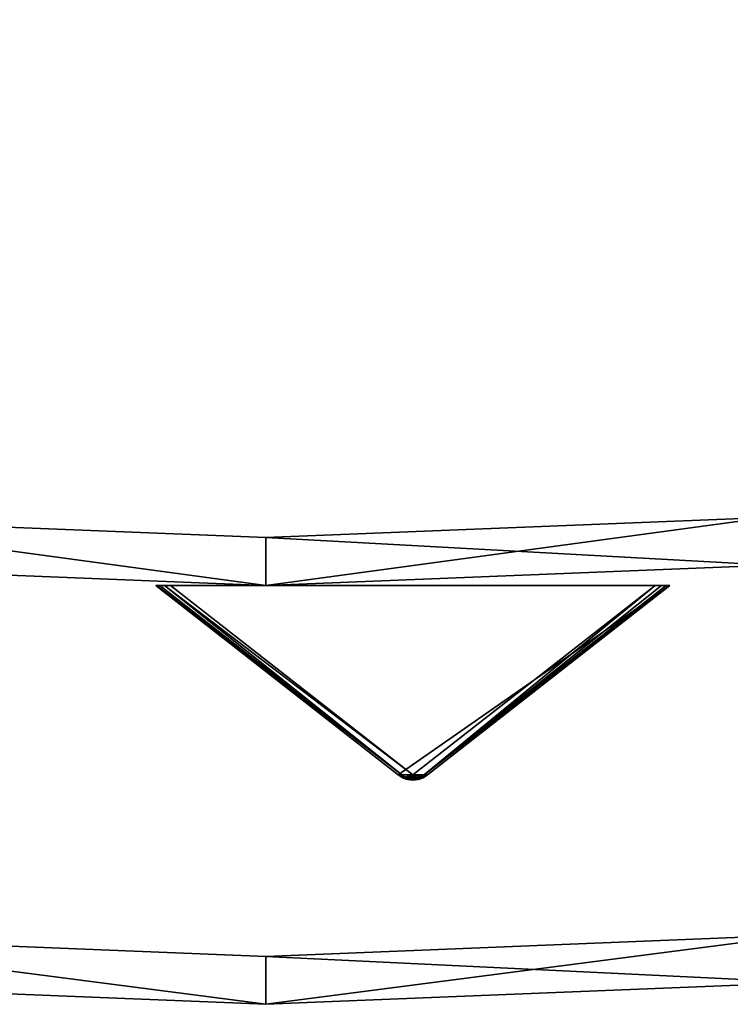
# Model space of a CAD drawing. Extents: x 5 to 565, y -280 to 280.
# Tile 14 of 256: x 275 to 305, y -280 to -239. Entities that reach past the tile are written whole.
import ezdxf

# ---------------------------------------------------------------- set-up
doc = ezdxf.new("R2010")
doc.units = 0
doc.header["$LTSCALE"] = 25.4
doc.layers.get('0').update_dxf_attribs({"color": 13, "linetype": 'CONTINUOUS'})

# ---------------------------------------------------------------- blocks, each defined once
blk = doc.blocks.new('GRUPUJ_3')
at = {"color": 254}
mesh = blk.add_polyface(dxfattribs=at)
corners = [(277.072, 0.024, 139.625), (276.634, 0.024, 139.625), (276.853, 0, 139.594), (277.281, 0.096, 139.717), (276.425, 0.096, 139.717), (277.469, 0.212, 139.866), (276.237, 0.212, 139.866), (287.603, 8.13, 150), (266.103, 8.13, 150)]
mesh.append_faces([[corners[k] for k in face] for face in [(0, 1, 2), (6, 7, 8)]], dxfattribs={"vtx0": -1, "color": 254})
mesh.append_faces([[corners[k] for k in face] for face in [(1, 3, 4), (4, 5, 6)]], dxfattribs={"vtx0": -1, "vtx1": -1, "color": 254})
mesh.append_faces([[corners[k] for k in face] for face in [(1, 0, 3), (4, 3, 5), (6, 5, 7)]], dxfattribs={"vtx0": -1, "vtx2": -1, "color": 254})
mesh = blk.add_polyface(dxfattribs=at)
corners = [(276.237, 0.212, 10.75), (266.103, 8.13, 150), (266.103, 8.13, 0.616), (276.237, 0.212, 139.866)]
mesh.append_faces([[corners[k] for k in face] for face in [(0, 1, 2), (1, 0, 3)]], dxfattribs={"vtx0": -1, "color": 254})
mesh = blk.add_polyface(dxfattribs=at)
corners = [(276.509, 0.125, 10.41), (266.103, 8.13, 0.616), (266.144, 8.13, 0.357)]
mesh.append_faces([[corners[k] for k in face] for face in [(0, 1, 2)]], dxfattribs={"color": 254})
mesh = blk.add_polyface(dxfattribs=at)
corners = [(266.46, 8.13, 0.041), (286.987, 8.13), (266.719, 8.13), (287.246, 8.13, 0.041), (266.265, 8.13, 0.162), (287.441, 8.13, 0.162), (266.144, 8.13, 0.357), (287.562, 8.13, 0.357), (266.103, 8.13, 0.616), (287.603, 8.13, 0.616), (266.103, 8.13, 150), (287.603, 8.13, 150)]
mesh.append_faces([[corners[k] for k in face] for face in [(0, 1, 2), (9, 10, 11)]], dxfattribs={"vtx0": -1, "color": 254})
mesh.append_faces([[corners[k] for k in face] for face in [(1, 0, 3), (3, 4, 5), (5, 6, 7), (7, 8, 9)]], dxfattribs={"vtx0": -1, "vtx1": -1, "color": 254})
mesh.append_faces([[corners[k] for k in face] for face in [(3, 0, 4), (5, 4, 6), (7, 6, 8), (9, 8, 10)]], dxfattribs={"vtx0": -1, "vtx2": -1, "color": 254})
mesh = blk.add_polyface(dxfattribs=at)
corners = [(276.237, 0.212, 10.75), (266.103, 8.13, 0.616), (276.509, 0.125, 10.41)]
mesh.append_faces([[corners[k] for k in face] for face in [(0, 1, 2)]], dxfattribs={"color": 254})
mesh = blk.add_polyface(dxfattribs=at)
corners = [(276.509, 0.125, 10.41), (266.144, 8.13, 0.357), (266.265, 8.13, 0.162)]
mesh.append_faces([[corners[k] for k in face] for face in [(0, 1, 2)]], dxfattribs={"color": 254})
mesh = blk.add_polyface(dxfattribs=at)
corners = [(276.509, 0.125, 10.41), (266.265, 8.13, 0.162), (266.46, 8.13, 0.041)]
mesh.append_faces([[corners[k] for k in face] for face in [(0, 1, 2)]], dxfattribs={"color": 254})
mesh = blk.add_polyface(dxfattribs=at)
corners = [(276.509, 0.125, 10.41), (266.46, 8.13, 0.041), (276.853, 0.212, 10.134)]
mesh.append_faces([[corners[k] for k in face] for face in [(0, 1, 2)]], dxfattribs={"color": 254})
mesh = blk.add_polyface(dxfattribs=at)
corners = [(276.853, 0.212, 10.134), (266.46, 8.13, 0.041), (266.719, 8.13)]
mesh.append_faces([[corners[k] for k in face] for face in [(0, 1, 2)]], dxfattribs={"color": 254})
mesh = blk.add_polyface(dxfattribs=at)
corners = [(276.853, 0.212, 10.134), (266.719, 8.13), (286.987, 8.13)]
mesh.append_faces([[corners[k] for k in face] for face in [(0, 1, 2)]], dxfattribs={"color": 254})
mesh = blk.add_polyface(dxfattribs=at)
corners = [(277.197, 0.125, 10.41), (276.853, 0.212, 10.134), (286.987, 8.13)]
mesh.append_faces([[corners[k] for k in face] for face in [(0, 1, 2)]], dxfattribs={"color": 254})
mesh = blk.add_polyface(dxfattribs=at)
corners = [(277.197, 0.125, 10.41), (287.246, 8.13, 0.041), (287.441, 8.13, 0.162)]
mesh.append_faces([[corners[k] for k in face] for face in [(0, 1, 2)]], dxfattribs={"color": 254})
mesh = blk.add_polyface(dxfattribs=at)
corners = [(277.469, 0.212, 10.75), (277.197, 0.125, 10.41), (287.562, 8.13, 0.357)]
mesh.append_faces([[corners[k] for k in face] for face in [(0, 1, 2)]], dxfattribs={"color": 254})
mesh = blk.add_polyface(dxfattribs=at)
corners = [(277.197, 0.125, 10.41), (287.441, 8.13, 0.162), (287.562, 8.13, 0.357)]
mesh.append_faces([[corners[k] for k in face] for face in [(0, 1, 2)]], dxfattribs={"color": 254})
mesh = blk.add_polyface(dxfattribs=at)
corners = [(277.197, 0.125, 10.41), (286.987, 8.13), (287.246, 8.13, 0.041)]
mesh.append_faces([[corners[k] for k in face] for face in [(0, 1, 2)]], dxfattribs={"color": 254})
mesh = blk.add_polyface(dxfattribs=at)
corners = [(287.603, 8.13, 150), (277.469, 0.212, 10.75), (287.603, 8.13, 0.616), (277.469, 0.212, 139.866)]
mesh.append_faces([[corners[k] for k in face] for face in [(0, 1, 2), (1, 0, 3)]], dxfattribs={"vtx0": -1, "color": 254})
mesh = blk.add_polyface(dxfattribs=at)
corners = [(277.469, 0.212, 10.75), (287.562, 8.13, 0.357), (287.603, 8.13, 0.616)]
mesh.append_faces([[corners[k] for k in face] for face in [(0, 1, 2)]], dxfattribs={"color": 254})
mesh = blk.add_polyface(dxfattribs=at)
corners = [(276.237, 0.212, 139.866), (276.237, 0.212, 10.75), (276.425, 0.096, 139.717)]
mesh.append_faces([[corners[k] for k in face] for face in [(0, 1, 2)]], dxfattribs={"color": 254})
mesh = blk.add_polyface(dxfattribs=at)
corners = [(276.237, 0.212, 10.75), (276.662, 0.049, 10.507), (276.561, 0.043, 10.75)]
mesh.append_faces([[corners[k] for k in face] for face in [(0, 1, 2)]], dxfattribs={"color": 254})
mesh = blk.add_polyface(dxfattribs=at)
corners = [(276.425, 0.096, 139.717), (276.237, 0.212, 10.75), (276.561, 0.043, 10.75)]
mesh.append_faces([[corners[k] for k in face] for face in [(0, 1, 2)]], dxfattribs={"color": 254})
mesh = blk.add_polyface(dxfattribs=at)
corners = [(276.237, 0.212, 10.75), (276.509, 0.125, 10.41), (276.662, 0.049, 10.507)]
mesh.append_faces([[corners[k] for k in face] for face in [(0, 1, 2)]], dxfattribs={"color": 254})
mesh = blk.add_polyface(dxfattribs=at)
corners = [(276.425, 0.096, 139.717), (276.561, 0.043, 10.75), (276.634, 0.024, 139.625)]
mesh.append_faces([[corners[k] for k in face] for face in [(0, 1, 2)]], dxfattribs={"color": 254})
mesh = blk.add_polyface(dxfattribs=at)
corners = [(276.662, 0.049, 10.507), (276.509, 0.125, 10.41), (276.853, 0.212, 10.134)]
mesh.append_faces([[corners[k] for k in face] for face in [(0, 1, 2)]], dxfattribs={"color": 254})
mesh = blk.add_polyface(dxfattribs=at)
corners = [(276.561, 0.043, 10.75), (276.662, 0.049, 10.507), (276.634, 0.024, 10.75)]
mesh.append_faces([[corners[k] for k in face] for face in [(0, 1, 2)]], dxfattribs={"color": 254})
mesh = blk.add_polyface(dxfattribs=at)
corners = [(276.634, 0.024, 139.625), (276.561, 0.043, 10.75), (276.634, 0.024, 10.75)]
mesh.append_faces([[corners[k] for k in face] for face in [(0, 1, 2)]], dxfattribs={"color": 254})
mesh = blk.add_polyface(dxfattribs=at)
corners = [(276.634, 0.024, 10.75), (276.662, 0.049, 10.507), (277.072, 0.024, 10.75)]
mesh.append_faces([[corners[k] for k in face] for face in [(0, 1, 2)]], dxfattribs={"color": 254})
mesh = blk.add_polyface(dxfattribs=at)
corners = [(276.634, 0.024, 139.625), (276.634, 0.024, 10.75), (276.853, 0, 139.594)]
mesh.append_faces([[corners[k] for k in face] for face in [(0, 1, 2)]], dxfattribs={"color": 254})
mesh = blk.add_polyface(dxfattribs=at)
corners = [(277.072, 0.024, 139.625), (276.853, 0, 139.594), (276.634, 0.024, 10.75)]
mesh.append_faces([[corners[k] for k in face] for face in [(0, 1, 2)]], dxfattribs={"color": 254})
mesh = blk.add_polyface(dxfattribs=at)
corners = [(277.072, 0.024, 139.625), (276.634, 0.024, 10.75), (277.072, 0.024, 10.75)]
mesh.append_faces([[corners[k] for k in face] for face in [(0, 1, 2)]], dxfattribs={"color": 254})
mesh = blk.add_polyface(dxfattribs=at)
corners = [(276.853, 0.022, 10.541), (276.662, 0.049, 10.507), (276.853, 0.212, 10.134)]
mesh.append_faces([[corners[k] for k in face] for face in [(0, 1, 2)]], dxfattribs={"color": 254})
mesh = blk.add_polyface(dxfattribs=at)
corners = [(277.072, 0.024, 10.75), (276.662, 0.049, 10.507), (276.853, 0.022, 10.541)]
mesh.append_faces([[corners[k] for k in face] for face in [(0, 1, 2)]], dxfattribs={"color": 254})
mesh = blk.add_polyface(dxfattribs=at)
corners = [(277.044, 0.049, 10.507), (276.853, 0.212, 10.134), (277.197, 0.125, 10.41)]
mesh.append_faces([[corners[k] for k in face] for face in [(0, 1, 2)]], dxfattribs={"color": 254})
mesh = blk.add_polyface(dxfattribs=at)
corners = [(276.853, 0.022, 10.541), (276.853, 0.212, 10.134), (277.044, 0.049, 10.507)]
mesh.append_faces([[corners[k] for k in face] for face in [(0, 1, 2)]], dxfattribs={"color": 254})
mesh = blk.add_polyface(dxfattribs=at)
corners = [(277.072, 0.024, 10.75), (276.853, 0.022, 10.541), (277.044, 0.049, 10.507)]
mesh.append_faces([[corners[k] for k in face] for face in [(0, 1, 2)]], dxfattribs={"color": 254})
mesh = blk.add_polyface(dxfattribs=at)
corners = [(277.145, 0.043, 10.75), (277.044, 0.049, 10.507), (277.197, 0.125, 10.41)]
mesh.append_faces([[corners[k] for k in face] for face in [(0, 1, 2)]], dxfattribs={"color": 254})
mesh = blk.add_polyface(dxfattribs=at)
corners = [(277.072, 0.024, 10.75), (277.044, 0.049, 10.507), (277.145, 0.043, 10.75)]
mesh.append_faces([[corners[k] for k in face] for face in [(0, 1, 2)]], dxfattribs={"color": 254})
mesh = blk.add_polyface(dxfattribs=at)
corners = [(277.469, 0.212, 139.866), (277.072, 0.024, 10.75), (277.145, 0.043, 10.75)]
mesh.append_faces([[corners[k] for k in face] for face in [(0, 1, 2)]], dxfattribs={"color": 254})
mesh = blk.add_polyface(dxfattribs=at)
corners = [(277.469, 0.212, 139.866), (277.281, 0.096, 139.717), (277.072, 0.024, 10.75)]
mesh.append_faces([[corners[k] for k in face] for face in [(0, 1, 2)]], dxfattribs={"color": 254})
mesh = blk.add_polyface(dxfattribs=at)
corners = [(277.281, 0.096, 139.717), (277.072, 0.024, 139.625), (277.072, 0.024, 10.75)]
mesh.append_faces([[corners[k] for k in face] for face in [(0, 1, 2)]], dxfattribs={"color": 254})
mesh = blk.add_polyface(dxfattribs=at)
corners = [(277.145, 0.043, 10.75), (277.197, 0.125, 10.41), (277.469, 0.212, 10.75)]
mesh.append_faces([[corners[k] for k in face] for face in [(0, 1, 2)]], dxfattribs={"color": 254})
mesh = blk.add_polyface(dxfattribs=at)
corners = [(277.469, 0.212, 139.866), (277.145, 0.043, 10.75), (277.469, 0.212, 10.75)]
mesh.append_faces([[corners[k] for k in face] for face in [(0, 1, 2)]], dxfattribs={"color": 254})
blk = doc.blocks.new('CRISTAL-M-7628-7627_STL')
at = {"color": 0}
blk.add_blockref('GRUPUJ_3', (14.455, -270.63, 250.002), dxfattribs=at)
at = {"color": 8}
mesh = blk.add_polyface(dxfattribs=at)
corners = [(5.38, -11.274, 430.002), (7.378, -11.194, 430.002), (7.194, 33.75, 430.002), (10.811, -56.007, 430.002), (12.771, -55.607, 430.002), (23.348, -99.289, 430.002), (25.218, -98.58, 430.002), (42.665, -140, 430.002), (44.397, -139, 430.002), (68.263, -177.085, 430.002), (69.812, -175.82, 430.002), (99.478, -209.583, 430.002), (100.804, -208.086, 430.002), (135.502, -236.653, 430.002), (136.571, -234.963, 430.002), (175.402, -257.594, 430.002), (176.186, -255.754, 430.002), (218.144, -271.864, 430.002), (218.623, -269.922, 430.002), (262.622, -279.092, 430.002), (262.783, -277.099, 430.002), (285.152, -280, 430.002), (285.152, -278, 430.002), (307.683, -279.092, 430.002), (307.522, -277.099, 430.002), (351.682, -269.922, 430.002), (352.161, -271.864, 430.002), (394.119, -255.754, 430.002), (394.903, -257.594, 430.002), (433.734, -234.963, 430.002), (434.803, -236.653, 430.002), (469.501, -208.086, 430.002), (470.827, -209.583, 430.002), (500.493, -175.82, 430.002), (502.042, -177.085, 430.002), (525.908, -139, 430.002), (527.64, -140, 430.002), (545.087, -98.58, 430.002), (546.957, -99.289, 430.002), (557.534, -55.607, 430.002), (559.494, -56.007, 430.002), (562.927, -11.194, 430.002), (564.925, -11.274, 430.002), (563.111, 33.75, 430.002), (9.179, 33.509, 430.002), (16.207, 77.901, 430.002), (18.128, 77.344, 430.002), (32.186, 120.034, 430.002), (33.993, 119.177, 430.002), (54.717, 159.058, 430.002), (56.363, 157.922, 430.002), (83.216, 193.963, 430.002), (84.658, 192.577, 430.002), (116.945, 223.844, 430.002), (118.146, 222.245, 430.002), (155.03, 247.928, 430.002), (155.959, 246.157, 430.002), (196.485, 265.59, 430.002), (197.119, 263.693, 430.002), (240.237, 276.374, 430.002), (240.558, 274.4, 430.002), (285.152, 280, 430.002), (285.152, 278, 430.002), (329.747, 274.4, 430.002), (330.068, 276.374, 430.002), (373.186, 263.693, 430.002), (373.819, 265.59, 430.002), (414.345, 246.157, 430.002), (415.275, 247.928, 430.002), (452.159, 222.245, 430.002), (453.36, 223.844, 430.002), (485.647, 192.577, 430.002), (487.089, 193.963, 430.002), (513.942, 157.922, 430.002), (515.588, 159.058, 430.002), (536.312, 119.177, 430.002), (538.119, 120.034, 430.002), (552.177, 77.344, 430.002), (554.098, 77.901, 430.002), (561.126, 33.509, 430.002)]
mesh.append_faces([[corners[k] for k in face] for face in [(0, 1, 2), (1, 3, 4), (4, 5, 6), (6, 7, 8), (8, 9, 10), (10, 11, 12), (12, 13, 14), (14, 15, 16), (16, 17, 18), (18, 19, 20), (20, 21, 22), (22, 23, 24), (24, 23, 25), (25, 26, 27), (27, 28, 29), (29, 30, 31), (31, 32, 33), (33, 34, 35), (35, 36, 37), (37, 38, 39), (39, 40, 41), (2, 44, 45), (44, 2, 1), (45, 46, 47), (47, 48, 49), (49, 50, 51), (51, 52, 53), (53, 54, 55), (55, 56, 57), (57, 58, 59), (59, 60, 61), (61, 63, 64), (64, 65, 66), (66, 67, 68), (68, 69, 70), (70, 71, 72), (72, 73, 74), (74, 75, 76), (76, 77, 78), (78, 79, 43)]], dxfattribs={"vtx0": -1, "vtx1": -1, "color": 8})
mesh.append_faces([[corners[k] for k in face] for face in [(1, 0, 3), (4, 3, 5), (6, 5, 7), (8, 7, 9), (10, 9, 11), (12, 11, 13), (14, 13, 15), (16, 15, 17), (18, 17, 19), (20, 19, 21), (22, 21, 23), (25, 23, 26), (27, 26, 28), (29, 28, 30), (31, 30, 32), (33, 32, 34), (35, 34, 36), (37, 36, 38), (39, 38, 40), (41, 40, 42), (41, 42, 43), (45, 44, 46), (47, 46, 48), (49, 48, 50), (51, 50, 52), (53, 52, 54), (55, 54, 56), (57, 56, 58), (59, 58, 60), (61, 60, 62), (61, 62, 63), (64, 63, 65), (66, 65, 67), (68, 67, 69), (70, 69, 71), (72, 71, 73), (74, 73, 75), (76, 75, 77), (78, 77, 79), (43, 79, 41)]], dxfattribs={"vtx0": -1, "vtx2": -1, "color": 8})
mesh = blk.add_polyface(dxfattribs=at)
corners = [(7.194, 33.75, 410.002), (9.179, 33.509, 410.002), (7.378, -11.194, 410.002), (16.207, 77.901, 410.002), (18.128, 77.344, 410.002), (32.186, 120.034, 410.002), (33.993, 119.177, 410.002), (54.717, 159.058, 410.002), (56.363, 157.922, 410.002), (83.216, 193.963, 410.002), (84.658, 192.577, 410.002), (116.945, 223.844, 410.002), (118.146, 222.245, 410.002), (155.03, 247.928, 410.002), (155.959, 246.157, 410.002), (196.485, 265.59, 410.002), (197.119, 263.693, 410.002), (240.237, 276.374, 410.002), (240.558, 274.4, 410.002), (285.152, 280, 410.002), (285.152, 278, 410.002), (330.068, 276.374, 410.002), (329.747, 274.4, 410.002), (373.186, 263.693, 410.002), (373.819, 265.59, 410.002), (414.345, 246.157, 410.002), (415.275, 247.928, 410.002), (452.159, 222.245, 410.002), (453.36, 223.844, 410.002), (485.647, 192.577, 410.002), (487.089, 193.963, 410.002), (513.942, 157.922, 410.002), (515.588, 159.058, 410.002), (536.312, 119.177, 410.002), (538.119, 120.034, 410.002), (552.177, 77.344, 410.002), (554.098, 77.901, 410.002), (561.126, 33.509, 410.002), (563.111, 33.75, 410.002), (562.927, -11.194, 410.002), (5.38, -11.274, 410.002), (10.811, -56.007, 410.002), (12.771, -55.607, 410.002), (23.348, -99.289, 410.002), (25.218, -98.58, 410.002), (42.665, -140, 410.002), (44.397, -139, 410.002), (68.263, -177.085, 410.002), (69.812, -175.82, 410.002), (99.478, -209.583, 410.002), (100.804, -208.086, 410.002), (135.502, -236.653, 410.002), (136.571, -234.963, 410.002), (175.402, -257.594, 410.002), (176.186, -255.754, 410.002), (218.144, -271.864, 410.002), (218.623, -269.922, 410.002), (262.622, -279.092, 410.002), (262.783, -277.099, 410.002), (285.152, -280, 410.002), (285.152, -278, 410.002), (307.522, -277.099, 410.002), (307.683, -279.092, 410.002), (351.682, -269.922, 410.002), (352.161, -271.864, 410.002), (394.119, -255.754, 410.002), (394.903, -257.594, 410.002), (433.734, -234.963, 410.002), (434.803, -236.653, 410.002), (469.501, -208.086, 410.002), (470.827, -209.583, 410.002), (500.493, -175.82, 410.002), (502.042, -177.085, 410.002), (525.908, -139, 410.002), (527.64, -140, 410.002), (545.087, -98.58, 410.002), (546.957, -99.289, 410.002), (557.534, -55.607, 410.002), (559.494, -56.007, 410.002), (564.925, -11.274, 410.002)]
mesh.append_faces([[corners[k] for k in face] for face in [(1, 3, 4), (4, 5, 6), (6, 7, 8), (8, 9, 10), (10, 11, 12), (12, 13, 14), (14, 15, 16), (16, 17, 18), (18, 19, 20), (20, 21, 22), (22, 21, 23), (23, 24, 25), (25, 26, 27), (27, 28, 29), (29, 30, 31), (31, 32, 33), (33, 34, 35), (35, 36, 37), (37, 38, 39), (40, 2, 41), (41, 42, 43), (43, 44, 45), (45, 46, 47), (47, 48, 49), (49, 50, 51), (51, 52, 53), (53, 54, 55), (55, 56, 57), (57, 58, 59), (59, 61, 62), (62, 63, 64), (64, 65, 66), (66, 67, 68), (68, 69, 70), (70, 71, 72), (72, 73, 74), (74, 75, 76), (76, 77, 78), (78, 39, 79), (79, 39, 38)]], dxfattribs={"vtx0": -1, "vtx1": -1, "color": 8})
mesh.append_faces([[corners[k] for k in face] for face in [(0, 1, 2), (1, 0, 3), (4, 3, 5), (6, 5, 7), (8, 7, 9), (10, 9, 11), (12, 11, 13), (14, 13, 15), (16, 15, 17), (18, 17, 19), (20, 19, 21), (23, 21, 24), (25, 24, 26), (27, 26, 28), (29, 28, 30), (31, 30, 32), (33, 32, 34), (35, 34, 36), (37, 36, 38), (2, 40, 0), (41, 2, 42), (43, 42, 44), (45, 44, 46), (47, 46, 48), (49, 48, 50), (51, 50, 52), (53, 52, 54), (55, 54, 56), (57, 56, 58), (59, 58, 60), (59, 60, 61), (62, 61, 63), (64, 63, 65), (66, 65, 67), (68, 67, 69), (70, 69, 71), (72, 71, 73), (74, 73, 75), (76, 75, 77), (78, 77, 39)]], dxfattribs={"vtx0": -1, "vtx2": -1, "color": 8})
mesh = blk.add_polyface(dxfattribs=at)
corners = [(22.865, -10.57, 417.002), (24.864, -10.489, 417.002), (24.566, 31.641, 417.002), (27.957, -52.507, 417.002), (29.917, -52.107, 417.002), (39.711, -93.084, 417.002), (41.581, -92.375, 417.002), (57.821, -131.25, 417.002), (59.553, -130.25, 417.002), (81.819, -166.017, 417.002), (83.368, -164.752, 417.002), (111.083, -196.484, 417.002), (112.409, -194.987, 417.002), (144.855, -221.862, 417.002), (145.924, -220.172, 417.002), (182.261, -241.495, 417.002), (183.045, -239.655, 417.002), (222.332, -254.872, 417.002), (222.811, -252.93, 417.002), (264.03, -261.649, 417.002), (264.191, -259.655, 417.002), (285.152, -262.5, 417.002), (285.152, -260.5, 417.002), (306.275, -261.649, 417.002), (306.114, -259.655, 417.002), (347.494, -252.93, 417.002), (347.973, -254.872, 417.002), (387.26, -239.655, 417.002), (388.044, -241.495, 417.002), (424.381, -220.172, 417.002), (425.45, -221.862, 417.002), (457.896, -194.987, 417.002), (459.222, -196.484, 417.002), (486.937, -164.752, 417.002), (488.486, -166.017, 417.002), (510.752, -130.25, 417.002), (512.484, -131.25, 417.002), (528.724, -92.375, 417.002), (530.594, -93.084, 417.002), (540.388, -52.107, 417.002), (542.348, -52.507, 417.002), (545.441, -10.489, 417.002), (547.44, -10.57, 417.002), (545.739, 31.641, 417.002), (26.552, 31.4, 417.002), (33.016, 73.032, 417.002), (34.937, 72.476, 417.002), (47.997, 112.532, 417.002), (49.804, 111.674, 417.002), (69.119, 149.117, 417.002), (70.765, 147.981, 417.002), (95.837, 181.84, 417.002), (97.279, 180.455, 417.002), (127.458, 209.854, 417.002), (128.659, 208.255, 417.002), (163.163, 232.432, 417.002), (164.092, 230.661, 417.002), (202.027, 248.991, 417.002), (202.66, 247.094, 417.002), (243.044, 259.101, 417.002), (243.365, 257.127, 417.002), (285.152, 262.5, 417.002), (285.152, 260.5, 417.002), (326.94, 257.127, 417.002), (327.26, 259.101, 417.002), (367.644, 247.094, 417.002), (368.278, 248.991, 417.002), (406.213, 230.661, 417.002), (407.142, 232.432, 417.002), (441.646, 208.255, 417.002), (442.847, 209.854, 417.002), (473.026, 180.455, 417.002), (474.468, 181.84, 417.002), (499.54, 147.981, 417.002), (501.186, 149.117, 417.002), (520.501, 111.674, 417.002), (522.308, 112.532, 417.002), (535.367, 72.476, 417.002), (537.288, 73.032, 417.002), (543.753, 31.4, 417.002)]
mesh.append_faces([[corners[k] for k in face] for face in [(0, 1, 2), (1, 3, 4), (4, 5, 6), (6, 7, 8), (8, 9, 10), (10, 11, 12), (12, 13, 14), (14, 15, 16), (16, 17, 18), (18, 19, 20), (20, 21, 22), (22, 23, 24), (24, 23, 25), (25, 26, 27), (27, 28, 29), (29, 30, 31), (31, 32, 33), (33, 34, 35), (35, 36, 37), (37, 38, 39), (39, 40, 41), (2, 44, 45), (44, 2, 1), (45, 46, 47), (47, 48, 49), (49, 50, 51), (51, 52, 53), (53, 54, 55), (55, 56, 57), (57, 58, 59), (59, 60, 61), (61, 63, 64), (64, 65, 66), (66, 67, 68), (68, 69, 70), (70, 71, 72), (72, 73, 74), (74, 75, 76), (76, 77, 78), (78, 79, 43)]], dxfattribs={"vtx0": -1, "vtx1": -1, "color": 8})
mesh.append_faces([[corners[k] for k in face] for face in [(1, 0, 3), (4, 3, 5), (6, 5, 7), (8, 7, 9), (10, 9, 11), (12, 11, 13), (14, 13, 15), (16, 15, 17), (18, 17, 19), (20, 19, 21), (22, 21, 23), (25, 23, 26), (27, 26, 28), (29, 28, 30), (31, 30, 32), (33, 32, 34), (35, 34, 36), (37, 36, 38), (39, 38, 40), (41, 40, 42), (41, 42, 43), (45, 44, 46), (47, 46, 48), (49, 48, 50), (51, 50, 52), (53, 52, 54), (55, 54, 56), (57, 56, 58), (59, 58, 60), (61, 60, 62), (61, 62, 63), (64, 63, 65), (66, 65, 67), (68, 67, 69), (70, 69, 71), (72, 71, 73), (74, 73, 75), (76, 75, 77), (78, 77, 79), (43, 79, 41)]], dxfattribs={"vtx0": -1, "vtx2": -1, "color": 8})
mesh = blk.add_polyface(dxfattribs=at)
corners = [(24.566, 31.641, 410.002), (26.552, 31.4, 410.002), (24.864, -10.489, 410.002), (33.016, 73.032, 410.002), (34.937, 72.476, 410.002), (47.997, 112.532, 410.002), (49.804, 111.674, 410.002), (69.119, 149.117, 410.002), (70.765, 147.981, 410.002), (95.837, 181.84, 410.002), (97.279, 180.455, 410.002), (127.458, 209.854, 410.002), (128.659, 208.255, 410.002), (163.163, 232.432, 410.002), (164.092, 230.661, 410.002), (202.027, 248.991, 410.002), (202.66, 247.094, 410.002), (243.044, 259.101, 410.002), (243.365, 257.127, 410.002), (285.152, 262.5, 410.002), (285.152, 260.5, 410.002), (327.26, 259.101, 410.002), (326.94, 257.127, 410.002), (367.644, 247.094, 410.002), (368.278, 248.991, 410.002), (406.213, 230.661, 410.002), (407.142, 232.432, 410.002), (441.646, 208.255, 410.002), (442.847, 209.854, 410.002), (473.026, 180.455, 410.002), (474.468, 181.84, 410.002), (499.54, 147.981, 410.002), (501.186, 149.117, 410.002), (520.501, 111.674, 410.002), (522.308, 112.532, 410.002), (535.367, 72.476, 410.002), (537.288, 73.032, 410.002), (543.753, 31.4, 410.002), (545.739, 31.641, 410.002), (545.441, -10.489, 410.002), (22.865, -10.57, 410.002), (27.957, -52.507, 410.002), (29.917, -52.107, 410.002), (39.711, -93.084, 410.002), (41.581, -92.375, 410.002), (57.821, -131.25, 410.002), (59.553, -130.25, 410.002), (81.819, -166.017, 410.002), (83.368, -164.752, 410.002), (111.083, -196.484, 410.002), (112.409, -194.987, 410.002), (144.855, -221.862, 410.002), (145.924, -220.172, 410.002), (182.261, -241.495, 410.002), (183.045, -239.655, 410.002), (222.332, -254.872, 410.002), (222.811, -252.93, 410.002), (264.03, -261.649, 410.002), (264.191, -259.655, 410.002), (285.152, -262.5, 410.002), (285.152, -260.5, 410.002), (306.114, -259.655, 410.002), (306.275, -261.649, 410.002), (347.494, -252.93, 410.002), (347.973, -254.872, 410.002), (387.26, -239.655, 410.002), (388.044, -241.495, 410.002), (424.381, -220.172, 410.002), (425.45, -221.862, 410.002), (457.896, -194.987, 410.002), (459.222, -196.484, 410.002), (486.937, -164.752, 410.002), (488.486, -166.017, 410.002), (510.752, -130.25, 410.002), (512.484, -131.25, 410.002), (528.724, -92.375, 410.002), (530.594, -93.084, 410.002), (540.388, -52.107, 410.002), (542.348, -52.507, 410.002), (547.44, -10.57, 410.002)]
mesh.append_faces([[corners[k] for k in face] for face in [(1, 3, 4), (4, 5, 6), (6, 7, 8), (8, 9, 10), (10, 11, 12), (12, 13, 14), (14, 15, 16), (16, 17, 18), (18, 19, 20), (20, 21, 22), (22, 21, 23), (23, 24, 25), (25, 26, 27), (27, 28, 29), (29, 30, 31), (31, 32, 33), (33, 34, 35), (35, 36, 37), (37, 38, 39), (40, 2, 41), (41, 42, 43), (43, 44, 45), (45, 46, 47), (47, 48, 49), (49, 50, 51), (51, 52, 53), (53, 54, 55), (55, 56, 57), (57, 58, 59), (59, 61, 62), (62, 63, 64), (64, 65, 66), (66, 67, 68), (68, 69, 70), (70, 71, 72), (72, 73, 74), (74, 75, 76), (76, 77, 78), (78, 39, 79), (79, 39, 38)]], dxfattribs={"vtx0": -1, "vtx1": -1, "color": 8})
mesh.append_faces([[corners[k] for k in face] for face in [(0, 1, 2), (1, 0, 3), (4, 3, 5), (6, 5, 7), (8, 7, 9), (10, 9, 11), (12, 11, 13), (14, 13, 15), (16, 15, 17), (18, 17, 19), (20, 19, 21), (23, 21, 24), (25, 24, 26), (27, 26, 28), (29, 28, 30), (31, 30, 32), (33, 32, 34), (35, 34, 36), (37, 36, 38), (2, 40, 0), (41, 2, 42), (43, 42, 44), (45, 44, 46), (47, 46, 48), (49, 48, 50), (51, 50, 52), (53, 52, 54), (55, 54, 56), (57, 56, 58), (59, 58, 60), (59, 60, 61), (62, 61, 63), (64, 63, 65), (66, 65, 67), (68, 67, 69), (70, 69, 71), (72, 71, 73), (74, 73, 75), (76, 75, 77), (78, 77, 39)]], dxfattribs={"vtx0": -1, "vtx2": -1, "color": 8})
mesh = blk.add_polyface(dxfattribs=at)
corners = [(264.191, -259.655, 417.002), (285.152, -260.5, 410.002), (264.191, -259.655, 410.002), (285.152, -260.5, 417.002)]
mesh.append_faces([[corners[k] for k in face] for face in [(0, 1, 2), (1, 0, 3)]], dxfattribs={"vtx0": -1, "color": 8})
mesh = blk.add_polyface(dxfattribs=at)
corners = [(285.152, -260.5, 417.002), (306.114, -259.655, 410.002), (285.152, -260.5, 410.002), (306.114, -259.655, 417.002)]
mesh.append_faces([[corners[k] for k in face] for face in [(0, 1, 2), (1, 0, 3)]], dxfattribs={"vtx0": -1, "color": 8})
mesh = blk.add_polyface(dxfattribs=at)
corners = [(285.152, -262.5, 417.002), (264.03, -261.649, 410.002), (285.152, -262.5, 410.002), (264.03, -261.649, 417.002)]
mesh.append_faces([[corners[k] for k in face] for face in [(0, 1, 2), (1, 0, 3)]], dxfattribs={"vtx0": -1, "color": 8})
mesh = blk.add_polyface(dxfattribs=at)
corners = [(306.275, -261.649, 417.002), (285.152, -262.5, 410.002), (306.275, -261.649, 410.002), (285.152, -262.5, 417.002)]
mesh.append_faces([[corners[k] for k in face] for face in [(0, 1, 2), (1, 0, 3)]], dxfattribs={"vtx0": -1, "color": 8})
mesh = blk.add_polyface(dxfattribs=at)
corners = [(262.783, -277.099, 430.002), (285.152, -278, 410.002), (262.783, -277.099, 410.002), (285.152, -278, 430.002)]
mesh.append_faces([[corners[k] for k in face] for face in [(0, 1, 2), (1, 0, 3)]], dxfattribs={"vtx0": -1, "color": 8})
mesh = blk.add_polyface(dxfattribs=at)
corners = [(285.152, -278, 430.002), (307.522, -277.099, 410.002), (285.152, -278, 410.002), (307.522, -277.099, 430.002)]
mesh.append_faces([[corners[k] for k in face] for face in [(0, 1, 2), (1, 0, 3)]], dxfattribs={"vtx0": -1, "color": 8})
mesh = blk.add_polyface(dxfattribs=at)
corners = [(285.152, -280, 430.002), (262.622, -279.092, 410.002), (285.152, -280, 410.002), (262.622, -279.092, 430.002)]
mesh.append_faces([[corners[k] for k in face] for face in [(0, 1, 2), (1, 0, 3)]], dxfattribs={"vtx0": -1, "color": 8})
mesh = blk.add_polyface(dxfattribs=at)
corners = [(307.683, -279.092, 430.002), (285.152, -280, 410.002), (307.683, -279.092, 410.002), (285.152, -280, 430.002)]
mesh.append_faces([[corners[k] for k in face] for face in [(0, 1, 2), (1, 0, 3)]], dxfattribs={"vtx0": -1, "color": 8})
blk = doc.blocks.new('GRUPUJ_6')
at = {"color": 0}
blk.add_blockref('CRISTAL-M-7628-7627_STL', (-5.38, 280, -0.002), dxfattribs=at)

msp = doc.modelspace()

# ---------------------------------------------------------------- block references
at = {"color": 0}
msp.add_blockref('GRUPUJ_6', (5.38, -280, 0.002), dxfattribs=at)

doc.saveas('drawing.dxf')
